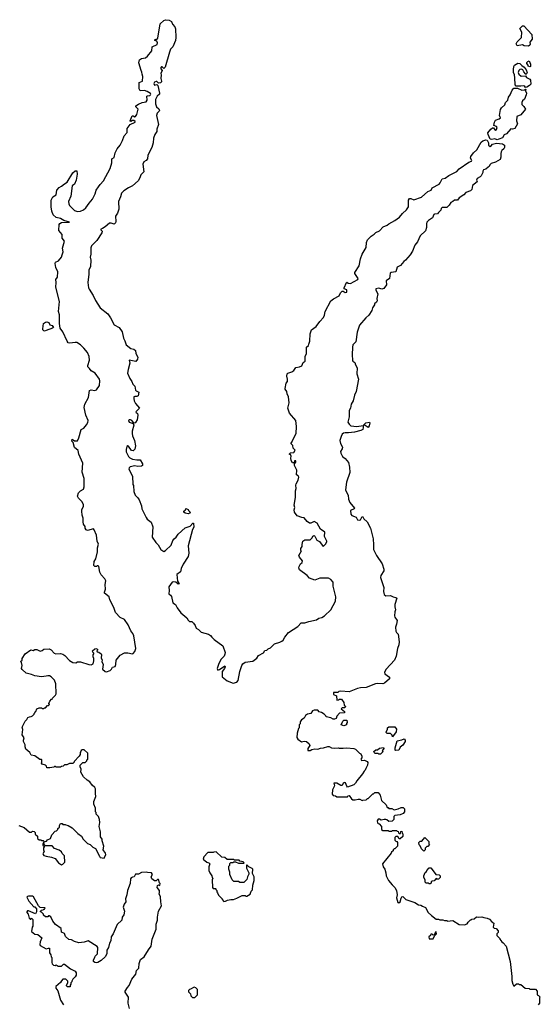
# Model space of a CAD drawing. Extents: x 1862350 to 2057294, y 212041 to 437318.
# Tile 117 of 256: x 1906009 to 1912830, y 311342 to 324249. Entities that reach past the tile are written whole.
import ezdxf

# ---------------------------------------------------------------- set-up
doc = ezdxf.new("R2010")
doc.units = 0

msp = doc.modelspace()

# ---------------------------------------------------------------- linework, layer by layer
at = {"layer": '0CON10XD'}
for points in [[(1907090, 313485), (1907087, 313505), (1907067, 313537), (1907069, 313605), (1907049, 313675), (1907059, 313725), (1907054, 313765), (1907042, 313805), (1907010, 313835), (1907010, 313855), (1907000, 313865), (1907002, 313912), (1906978, 313965), (1906978, 314002), (1907008, 314065), (1907001, 314105), (1907002, 314165), (1906993, 314183), (1906958, 314215), (1906929, 314259), (1906891, 314281), (1906844, 314324), (1906810, 314385), (1906812, 314425), (1906800, 314455), (1906800, 314475), (1906835, 314510), (1906865, 314510), (1906890, 314535), (1906890, 314545), (1906900, 314555), (1906900, 314635), (1906855, 314680), (1906825, 314680), (1906812, 314668), (1906810, 314655), (1906800, 314645), (1906800, 314615), (1906787, 314593), (1906720, 314525), (1906720, 314515), (1906705, 314500), (1906663, 314497), (1906625, 314480), (1906595, 314480), (1906577, 314463), (1906555, 314460), (1906545, 314450), (1906485, 314450), (1906475, 314460), (1906465, 314460), (1906455, 314450), (1906405, 314440), (1906365, 314440), (1906360, 314465), (1906348, 314478), (1906305, 314490), (1906292, 314502), (1906300, 314515), (1906300, 314545), (1906295, 314550), (1906273, 314553), (1906205, 314598), (1906157, 314607), (1906140, 314645), (1906090, 314685), (1906078, 314718), (1906078, 314745), (1906057, 314785), (1906057, 314805), (1906068, 314835), (1906042, 314875), (1906048, 314945), (1906042, 314975), (1906082, 315055), (1906102, 315075), (1906115, 315100), (1906135, 315112), (1906157, 315113), (1906177, 315123), (1906200, 315145), (1906200, 315155), (1906208, 315162), (1906210, 315175), (1906218, 315182), (1906233, 315217), (1906265, 315230), (1906295, 315230), (1906305, 315220), (1906325, 315220), (1906335, 315230), (1906345, 315230), (1906372, 315258), (1906385, 315260), (1906398, 315272), (1906390, 315285), (1906403, 315317), (1906425, 315340), (1906435, 315340), (1906440, 315355), (1906476, 315394), (1906486, 315414), (1906482, 315542), (1906465, 315590), (1906420, 315635), (1906397, 315647), (1906375, 315650), (1906355, 315642), (1906295, 315637), (1906207, 315647), (1906165, 315667), (1906094, 315684), (1906041, 315731), (1906032, 315745), (1906042, 315785), (1906032, 315822), (1906020, 315835), (1906040, 315855), (1906042, 315875), (1906078, 315935), (1906155, 315990), (1906185, 315982), (1906208, 315992), (1906232, 315992), (1906275, 315972), (1906302, 315978), (1906325, 315998), (1906395, 316002), (1906419, 315989), (1906460, 315945), (1906480, 315935), (1906545, 315940), (1906575, 315930), (1906600, 315915), (1906661, 315851), (1906705, 315822), (1906745, 315820), (1906768, 315832), (1906805, 315832), (1906915, 315798), (1906945, 315793), (1906970, 315805), (1906980, 315845), (1906980, 315875), (1906970, 315895), (1906970, 315925), (1906980, 315935), (1906980, 315945), (1906965, 315960), (1906963, 315975), (1906995, 316000), (1907005, 316008), (1907028, 315998), (1907030, 315985), (1907020, 315975), (1907022, 315962), (1907045, 315960), (1907077, 315937), (1907082, 315925), (1907078, 315885), (1907087, 315855), (1907084, 315835), (1907101, 315795), (1907093, 315735), (1907130, 315705), (1907145, 315702), (1907195, 315720), (1907212, 315735), (1907225, 315760), (1907259, 315771), (1907269, 315795), (1907272, 315855), (1907325, 315917), (1907380, 315950), (1907425, 315949), (1907485, 315937), (1907495, 315940), (1907518, 315965), (1907529, 316005), (1907505, 316172), (1907490, 316205), (1907466, 316236), (1907431, 316315), (1907383, 316385), (1907325, 316413), (1907265, 316480), (1907244, 316544), (1907188, 316645), (1907182, 316685), (1907120, 316730), (1907119, 316745), (1907132, 316785), (1907128, 316845), (1907138, 316895), (1907125, 316920), (1907074, 316974), (1907060, 317005), (1907045, 317080), (1907035, 317090), (1907025, 317090), (1907015, 317080), (1906995, 317080), (1906980, 317095), (1906983, 317147), (1907005, 317180), (1907028, 317275), (1907028, 317325), (1907043, 317375), (1907025, 317415), (1907015, 317493), (1906985, 317563), (1906975, 317573), (1906895, 317552), (1906881, 317561), (1906868, 317585), (1906868, 317605), (1906846, 317635), (1906839, 317665), (1906841, 317715), (1906827, 317755), (1906822, 317805), (1906822, 317825), (1906846, 317874), (1906844, 317895), (1906824, 317935), (1906778, 317978), (1906768, 318005), (1906780, 318045), (1906805, 318074), (1906844, 318095), (1906852, 318125), (1906852, 318235), (1906827, 318317), (1906837, 318435), (1906782, 318552), (1906774, 318604), (1906725, 318640), (1906710, 318705), (1906690, 318725), (1906695, 318750), (1906725, 318730), (1906765, 318730), (1906785, 318770), (1906812, 318875), (1906848, 318895), (1906885, 318940), (1906902, 318968), (1906906, 318995), (1906874, 319065), (1906854, 319165), (1906861, 319209), (1906908, 319295), (1906925, 319390), (1906945, 319398), (1906995, 319390), (1907015, 319398), (1907055, 319455), (1907060, 319515), (1907053, 319535), (1906997, 319615), (1906945, 319648), (1906925, 319678), (1906900, 319700), (1906900, 319715), (1906924, 319785), (1906917, 319833), (1906896, 319885), (1906851, 319945), (1906806, 319986), (1906755, 320016), (1906735, 320019), (1906665, 320009), (1906645, 320015), (1906629, 320035), (1906575, 320156), (1906540, 320205), (1906528, 320265), (1906531, 320379), (1906517, 320425), (1906529, 320555), (1906480, 320745), (1906486, 320805), (1906480, 320845), (1906503, 320875), (1906506, 320944), (1906481, 321001), (1906472, 321055), (1906478, 321072), (1906515, 321087), (1906557, 321135), (1906563, 321167), (1906580, 321205), (1906570, 321255), (1906595, 321345), (1906567, 321385), (1906565, 321435), (1906523, 321485), (1906526, 321565), (1906533, 321577), (1906555, 321589), (1906660, 321595), (1906585, 321616), (1906542, 321645), (1906488, 321658), (1906445, 321691), (1906430, 321740), (1906420, 321795), (1906421, 321885), (1906443, 321927), (1906488, 321955), (1906494, 322016), (1906525, 322050), (1906557, 322065), (1906595, 322099), (1906632, 322118), (1906705, 322240), (1906735, 322269), (1906756, 322266), (1906761, 322225), (1906747, 322145), (1906725, 322092), (1906697, 322073), (1906678, 321935), (1906649, 321865), (1906652, 321835), (1906663, 321815), (1906725, 321746), (1906765, 321736), (1906805, 321740), (1906843, 321757), (1906875, 321782), (1906918, 321845), (1906962, 321895), (1906999, 321965), (1907010, 322015), (1907043, 322057), (1907062, 322088), (1907107, 322135), (1907193, 322297), (1907216, 322374), (1907216, 322424), (1907246, 322444), (1907258, 322505), (1907286, 322555), (1907324, 322606), (1907356, 322665), (1907378, 322725), (1907415, 322771), (1907416, 322825), (1907455, 322877), (1907522, 322905), (1907522, 322915), (1907505, 322927), (1907485, 322926), (1907465, 322916), (1907457, 322917), (1907454, 322924), (1907482, 322988), (1907495, 322991), (1907515, 322976), (1907525, 322979), (1907542, 323005), (1907561, 323075), (1907530, 323105), (1907532, 323118), (1907566, 323144), (1907612, 323165), (1907667, 323173), (1907677, 323195), (1907674, 323245), (1907685, 323253), (1907714, 323256), (1907723, 323265), (1907727, 323275), (1907722, 323282), (1907677, 323307), (1907645, 323320), (1907588, 323318), (1907573, 323343), (1907574, 323425), (1907619, 323445), (1907623, 323505), (1907612, 323535), (1907611, 323562), (1907598, 323585), (1907571, 323685), (1907579, 323725), (1907605, 323741), (1907655, 323750), (1907685, 323769), (1907741, 323839), (1907746, 323894), (1907811, 323925), (1907814, 323945), (1907805, 323968), (1907780, 323975), (1907778, 323985), (1907785, 323992), (1907805, 323990), (1907819, 324005), (1907851, 324195), (1907895, 324237), (1907921, 324249), (1907965, 324241), (1907996, 324226), (1908011, 324191), (1908042, 324155), (1908051, 324131), (1908056, 324015), (1908050, 323975), (1908015, 323894), (1907983, 323865), (1907971, 323825), (1907914, 323625), (1907895, 323611), (1907875, 323631), (1907865, 323631), (1907855, 323615), (1907856, 323605), (1907874, 323585), (1907859, 323545), (1907863, 323525), (1907857, 323477), (1907868, 323445), (1907867, 323433), (1907855, 323422), (1907828, 323418), (1907805, 323439), (1907795, 323438), (1907775, 323432), (1907767, 323415), (1907775, 323390), (1907805, 323398), (1907818, 323388), (1907842, 323285), (1907840, 323275), (1907810, 323245), (1907790, 323205), (1907788, 323185), (1907790, 323145), (1907802, 323105), (1907832, 323082), (1907841, 323065), (1907835, 323050), (1907808, 323025), (1907802, 322995), (1907826, 322875), (1907807, 322815), (1907805, 322785), (1907779, 322745), (1907762, 322695), (1907756, 322635), (1907738, 322575), (1907687, 322475), (1907682, 322425), (1907665, 322402), (1907635, 322384), (1907621, 322355), (1907634, 322255), (1907596, 322214), (1907584, 322175), (1907562, 322135), (1907485, 322070), (1907435, 322047), (1907375, 322006), (1907343, 321975), (1907331, 321925), (1907304, 321865), (1907309, 321765), (1907291, 321715), (1907265, 321675), (1907267, 321605), (1907262, 321585), (1907245, 321571), (1907205, 321584), (1907185, 321581), (1907128, 321532), (1907095, 321512), (1907070, 321505), (1907070, 321495), (1907090, 321475), (1907084, 321455), (1907017, 321353), (1906950, 321285), (1906941, 321259), (1906941, 321175), (1906932, 321135), (1906940, 321095), (1906936, 321015), (1906914, 320965)], [(1912675, 323904), (1912618, 323908), (1912595, 323920), (1912528, 323908), (1912513, 323935), (1912525, 323960), (1912582, 324018), (1912588, 324085), (1912562, 324135), (1912595, 324168), (1912615, 324170), (1912721, 324055), (1912724, 323995), (1912692, 323955), (1912697, 323925), (1912692, 323915), (1912675, 323904)], [(1912635, 323360), (1912627, 323375), (1912613, 323383), (1912575, 323378), (1912515, 323380), (1912502, 323395), (1912498, 323488), (1912492, 323525), (1912480, 323555), (1912478, 323595), (1912484, 323636), (1912492, 323655), (1912535, 323678), (1912560, 323675), (1912587, 323647), (1912620, 323625), (1912645, 323592), (1912658, 323555), (1912645, 323532), (1912635, 323538), (1912614, 323565), (1912603, 323593), (1912585, 323602), (1912563, 323597), (1912548, 323585), (1912542, 323555), (1912550, 323535), (1912581, 323511), (1912635, 323512), (1912651, 323491), (1912695, 323468), (1912702, 323455), (1912705, 323402), (1912690, 323385), (1912655, 323364), (1912635, 323360)], [(1912695, 323632), (1912672, 323642), (1912670, 323655), (1912652, 323675), (1912655, 323690), (1912667, 323703), (1912685, 323710), (1912702, 323665), (1912700, 323635), (1912695, 323632)], [(1912265, 322676), (1912235, 322688), (1912195, 322678), (1912175, 322684), (1912146, 322745), (1912143, 322765), (1912183, 322815), (1912205, 322832), (1912215, 322830), (1912234, 322804), (1912245, 322803), (1912258, 322812), (1912263, 322835), (1912255, 322848), (1912223, 322863), (1912229, 322905), (1912245, 322930), (1912292, 322948), (1912308, 322962), (1912296, 322995), (1912308, 323072), (1912320, 323095), (1912364, 323135), (1912376, 323165), (1912404, 323196), (1912412, 323235), (1912434, 323265), (1912463, 323327), (1912485, 323350), (1912532, 323352), (1912587, 323327), (1912622, 323328), (1912635, 323340), (1912640, 323335), (1912638, 323315), (1912651, 323285), (1912646, 323265), (1912623, 323207), (1912595, 323184), (1912586, 323165), (1912588, 323138), (1912615, 323110), (1912634, 323075), (1912575, 323003), (1912521, 322979), (1912517, 322925), (1912532, 322885), (1912496, 322824), (1912465, 322814), (1912443, 322817), (1912388, 322755), (1912355, 322739), (1912335, 322700), (1912285, 322682), (1912265, 322676)], [(1906914, 320965), (1906916, 320915), (1906900, 320805), (1906910, 320735), (1906917, 320715), (1906972, 320632), (1907000, 320570), (1907064, 320474), (1907162, 320395), (1907199, 320339), (1907245, 320251), (1907314, 320215), (1907349, 320159), (1907368, 320075), (1907388, 320038), (1907405, 319987), (1907465, 319939), (1907505, 319929), (1907524, 319914), (1907529, 319875), (1907557, 319825), (1907552, 319798), (1907532, 319768), (1907443, 319785), (1907450, 319745), (1907429, 319665), (1907423, 319615), (1907450, 319545), (1907479, 319505), (1907491, 319471), (1907518, 319445), (1907525, 319394), (1907535, 319383), (1907571, 319365), (1907562, 319318), (1907545, 319311), (1907515, 319311), (1907506, 319304), (1907504, 319284), (1907509, 319255), (1907525, 319219), (1907577, 319155), (1907535, 319115), (1907532, 319105), (1907551, 319085), (1907558, 319065), (1907548, 319005), (1907525, 318970), (1907515, 318962), (1907503, 318963), (1907478, 318995), (1907462, 319005), (1907445, 319005), (1907433, 318995), (1907443, 318975), (1907494, 318954), (1907504, 318935), (1907484, 318855), (1907483, 318825), (1907488, 318795), (1907513, 318735), (1907524, 318665), (1907515, 318620), (1907495, 318596), (1907475, 318604), (1907435, 318657), (1907425, 318662), (1907413, 318655), (1907403, 318617), (1907404, 318586), (1907432, 318522), (1907451, 318505), (1907485, 318488), (1907545, 318479), (1907585, 318480), (1907617, 318425), (1907616, 318405), (1907605, 318398), (1907555, 318392), (1907515, 318400), (1907455, 318386), (1907443, 318375), (1907438, 318355), (1907488, 318265), (1907490, 318155), (1907498, 318145), (1907502, 318065), (1907520, 318015), (1907555, 317982), (1907573, 317955), (1907606, 317876), (1907608, 317835), (1907665, 317722), (1907680, 317700), (1907732, 317662), (1907752, 317602), (1907744, 317464), (1907794, 317394), (1907825, 317367), (1907857, 317305), (1907895, 317280), (1907920, 317290), (1907995, 317362), (1908015, 317420), (1908032, 317445), (1908060, 317465), (1908087, 317503), (1908175, 317588), (1908241, 317609), (1908275, 317650), (1908285, 317650), (1908292, 317598), (1908272, 317565), (1908216, 317354), (1908224, 317255), (1908216, 317214), (1908150, 317110), (1908126, 317055), (1908115, 317012), (1908067, 316975), (1908078, 316888), (1908096, 316854), (1908085, 316850), (1908054, 316874), (1908021, 316879), (1908006, 316874), (1907961, 316815), (1907967, 316765), (1907961, 316721), (1907985, 316704), (1907996, 316686), (1908016, 316606), (1908052, 316585), (1908070, 316540), (1908118, 316475), (1908198, 316408), (1908215, 316377), (1908235, 316362), (1908265, 316360), (1908285, 316340), (1908308, 316308), (1908321, 316271), (1908352, 316255), (1908385, 316221), (1908482, 316195), (1908508, 316178), (1908526, 316155), (1908555, 316126), (1908672, 316042), (1908699, 315955), (1908698, 315932), (1908687, 315905), (1908645, 315860), (1908614, 315796), (1908596, 315746), (1908599, 315729), (1908605, 315724), (1908625, 315733), (1908697, 315777), (1908700, 315765), (1908694, 315745), (1908663, 315705), (1908661, 315635), (1908725, 315582), (1908805, 315551), (1908855, 315566), (1908873, 315585), (1908894, 315705), (1908920, 315785), (1908934, 315806), (1908965, 315827), (1909065, 315839), (1909115, 315878), (1909137, 315915), (1909205, 315948), (1909221, 315979), (1909246, 315984), (1909265, 316002), (1909295, 316014), (1909345, 316066), (1909415, 316088), (1909445, 316101), (1909461, 316115), (1909484, 316155), (1909532, 316218), (1909653, 316295), (1909695, 316341), (1909745, 316344), (1909798, 316362), (1909896, 316384), (1909928, 316402), (1909968, 316412), (1910004, 316436), (1910087, 316513), (1910146, 316625), (1910149, 316685), (1910116, 316825), (1910116, 316875), (1910085, 316910), (1910055, 316927), (1909965, 316930), (1909942, 316928), (1909875, 316902), (1909805, 316930), (1909775, 316962), (1909676, 317036), (1909667, 317065), (1909671, 317079), (1909688, 317115), (1909708, 317132), (1909713, 317155), (1909673, 317205), (1909668, 317225), (1909700, 317285), (1909693, 317293), (1909692, 317315), (1909708, 317345), (1909711, 317369), (1909718, 317415), (1909745, 317429), (1909815, 317430), (1909842, 317455), (1909851, 317479), (1909865, 317487), (1909875, 317480), (1909902, 317425), (1909935, 317409), (1909985, 317342), (1910016, 317375), (1910032, 317405), (1910031, 317415), (1910002, 317475), (1910005, 317530), (1909952, 317572), (1909905, 317649), (1909865, 317670), (1909825, 317650), (1909805, 317651), (1909775, 317671), (1909735, 317721), (1909705, 317724), (1909645, 317747), (1909611, 317795), (1909606, 317825), (1909612, 317855), (1909606, 317885), (1909622, 317985), (1909622, 318072), (1909632, 318105), (1909626, 318146), (1909629, 318165), (1909659, 318215), (1909664, 318254), (1909658, 318268), (1909637, 318285), (1909639, 318345), (1909610, 318405), (1909610, 318425), (1909625, 318450), (1909627, 318465), (1909610, 318465), (1909608, 318452), (1909595, 318440), (1909585, 318440), (1909565, 318470), (1909562, 318502), (1909567, 318527), (1909558, 318548), (1909545, 318550), (1909542, 318558), (1909555, 318570), (1909600, 318575), (1909618, 318605), (1909592, 318632), (1909586, 318666), (1909560, 318695), (1909580, 318715), (1909580, 318725), (1909630, 318825), (1909637, 318915), (1909626, 318996), (1909542, 319092), (1909523, 319155), (1909538, 319225), (1909530, 319305), (1909513, 319345), (1909510, 319375), (1909488, 319405), (1909487, 319415), (1909500, 319485), (1909518, 319505), (1909518, 319535), (1909508, 319575), (1909513, 319605), (1909524, 319616), (1909575, 319633), (1909599, 319651), (1909625, 319692), (1909675, 319698), (1909705, 319712), (1909722, 319755), (1909750, 319775), (1909750, 319835), (1909767, 319875), (1909768, 319955), (1909791, 319979), (1909797, 319995), (1909808, 320035), (1909815, 320130), (1909833, 320185), (1909893, 320227), (1909940, 320295), (1909988, 320345), (1910001, 320375), (1910010, 320425), (1910086, 320564), (1910120, 320590), (1910195, 320628), (1910213, 320667), (1910235, 320690), (1910245, 320690), (1910271, 320671), (1910293, 320677), (1910297, 320707), (1910262, 320722), (1910259, 320735), (1910290, 320805), (1910295, 320810), (1910312, 320795), (1910345, 320792), (1910440, 320845), (1910442, 320855), (1910401, 320921), (1910401, 320935), (1910458, 321022), (1910474, 321116), (1910495, 321175), (1910549, 321265), (1910552, 321328), (1910565, 321363), (1910615, 321413), (1910655, 321438), (1910675, 321458), (1910725, 321482), (1910772, 321535), (1910825, 321557), (1910846, 321574), (1910925, 321616), (1910985, 321659), (1911025, 321709), (1911075, 321756), (1911101, 321795), (1911104, 321885), (1911114, 321906), (1911135, 321907), (1911175, 321890), (1911275, 321922), (1911355, 321996), (1911402, 322015), (1911415, 322045), (1911503, 322095), (1911518, 322112), (1911546, 322164), (1911585, 322174), (1911630, 322205), (1911735, 322259), (1911765, 322295), (1911895, 322382), (1911927, 322393), (1911933, 322405), (1911914, 322435), (1911918, 322455), (1911955, 322504), (1911997, 322543), (1912057, 322645), (1912078, 322662), (1912116, 322674), (1912135, 322668), (1912153, 322635), (1912152, 322605), (1912175, 322589), (1912186, 322594), (1912202, 322618), (1912255, 322630), (1912335, 322621), (1912360, 322605), (1912363, 322575), (1912352, 322555), (1912326, 322534), (1912318, 322515), (1912313, 322495), (1912315, 322445), (1912306, 322415), (1912245, 322381), (1912188, 322362), (1912168, 322345), (1912160, 322325), (1912148, 322315), (1912115, 322291), (1912085, 322283), (1912077, 322265), (1912079, 322245), (1912055, 322204), (1912041, 322189), (1912002, 322168), (1911996, 322146), (1912003, 322125), (1911940, 322075), (1911931, 322025), (1911915, 322006), (1911853, 321985), (1911826, 321955), (1911765, 321913), (1911745, 321883), (1911705, 321883), (1911686, 321864), (1911658, 321852), (1911634, 321816), (1911605, 321789), (1911543, 321787), (1911533, 321775), (1911527, 321753), (1911497, 321723), (1911485, 321704), (1911445, 321702), (1911435, 321695), (1911419, 321651), (1911365, 321616), (1911345, 321595), (1911337, 321575), (1911339, 321525), (1911325, 321481), (1911256, 321414), (1911222, 321338), (1911188, 321292), (1911157, 321213), (1911125, 321166), (1911065, 321097), (1911041, 321079), (1910998, 321025), (1910955, 321005), (1910935, 320946), (1910875, 320937), (1910862, 320928), (1910855, 320855), (1910811, 320825), (1910816, 320774), (1910780, 320725), (1910755, 320717), (1910715, 320728), (1910677, 320723), (1910676, 320705), (1910699, 320655), (1910690, 320595), (1910692, 320565), (1910682, 320545), (1910658, 320525), (1910657, 320513), (1910630, 320470), (1910622, 320438), (1910585, 320377), (1910545, 320343), (1910460, 320245), (1910429, 320155), (1910412, 320025), (1910375, 319985), (1910368, 319955), (1910366, 319855), (1910371, 319785), (1910375, 319774), (1910399, 319755), (1910408, 319725), (1910430, 319685), (1910424, 319605), (1910448, 319535), (1910416, 319375), (1910394, 319326), (1910379, 319255), (1910351, 319209), (1910341, 319155), (1910324, 319125), (1910327, 319043), (1910310, 318975), (1910325, 318945), (1910346, 318926), (1910425, 318915), (1910508, 318928), (1910508, 318902)], [(1906335, 320167), (1906325, 320170), (1906312, 320182), (1906311, 320195), (1906322, 320265), (1906345, 320286), (1906365, 320288), (1906389, 320279), (1906405, 320248), (1906435, 320242), (1906450, 320215), (1906440, 320205), (1906355, 320173), (1906335, 320167)], [(1910575, 318904), (1910535, 318929), (1910512, 318935), (1910545, 318963), (1910592, 318972), (1910597, 318965), (1910589, 318925), (1910575, 318904)], [(1910508, 318902), (1910505, 318879), (1910478, 318865), (1910395, 318842), (1910315, 318834), (1910275, 318835), (1910252, 318828), (1910236, 318815), (1910219, 318785), (1910205, 318735), (1910213, 318693), (1910237, 318645), (1910233, 318625), (1910213, 318587), (1910215, 318565), (1910238, 318525), (1910274, 318495), (1910316, 318446), (1910330, 318385), (1910334, 318315), (1910291, 318185), (1910279, 318085), (1910285, 318065), (1910312, 318015), (1910319, 317965), (1910335, 317918), (1910397, 317845), (1910390, 317835), (1910344, 317815), (1910346, 317766), (1910361, 317751), (1910416, 317726), (1910436, 317695), (1910455, 317687), (1910476, 317695), (1910491, 317729), (1910495, 317737), (1910505, 317732), (1910518, 317708), (1910562, 317665), (1910603, 317585), (1910638, 317445), (1910646, 317365), (1910645, 317303), (1910685, 317224), (1910757, 317115), (1910781, 317045), (1910781, 317025), (1910739, 316965), (1910734, 316935), (1910780, 316805), (1910774, 316755), (1910782, 316715), (1910807, 316697), (1910865, 316702), (1910903, 316683), (1910936, 316675), (1910948, 316665), (1910926, 316585), (1910924, 316554), (1910934, 316515), (1910924, 316486), (1910920, 316435), (1910925, 316415), (1910954, 316375), (1910946, 316326), (1910934, 316285), (1910938, 316235), (1910945, 316218), (1910969, 316195), (1910980, 316095), (1910977, 316055), (1910960, 316005), (1910943, 315905), (1910918, 315852), (1910812, 315735), (1910788, 315695), (1910792, 315675), (1910855, 315630), (1910855, 315610), (1910788, 315552), (1910765, 315543), (1910695, 315549), (1910670, 315545), (1910547, 315493), (1910475, 315491), (1910435, 315483), (1910325, 315437), (1910215, 315447), (1910188, 315442), (1910175, 315430), (1910122, 315428), (1910120, 315405), (1910160, 315385), (1910165, 315330), (1910187, 315333), (1910198, 315342), (1910225, 315340), (1910255, 315300), (1910260, 315265), (1910280, 315245), (1910265, 315230), (1910235, 315230), (1910220, 315215), (1910265, 315180), (1910266, 315164), (1910200, 315160), (1910162, 315118), (1910155, 315090), (1910135, 315078), (1910115, 315080), (1910087, 315097), (1910025, 315110), (1910020, 315125), (1910000, 315145), (1909965, 315168), (1909934, 315174), (1909915, 315200), (1909865, 315197), (1909845, 315188), (1909825, 315152), (1909780, 315145), (1909754, 315126), (1909735, 315092), (1909701, 315069), (1909684, 315046), (1909682, 315018), (1909672, 315005), (1909672, 314968), (1909663, 314957), (1909644, 314895), (1909641, 314841), (1909655, 314818), (1909702, 314782), (1909735, 314790), (1909766, 314786), (1909802, 314755), (1909810, 314735), (1909783, 314697), (1909785, 314670), (1909815, 314670), (1909835, 314682), (1909875, 314692), (1909915, 314688), (1909951, 314699), (1909988, 314702), (1910045, 314722), (1910065, 314722), (1910095, 314702), (1910135, 314698), (1910185, 314702), (1910195, 314698), (1910245, 314698), (1910295, 314703), (1910385, 314697), (1910410, 314685), (1910460, 314635), (1910480, 314625), (1910490, 314595), (1910490, 314575), (1910480, 314555), (1910485, 314540), (1910525, 314542), (1910560, 314525), (1910572, 314512), (1910567, 314475), (1910542, 314435), (1910537, 314413), (1910521, 314399), (1910502, 314365), (1910427, 314273), (1910409, 314241), (1910385, 314220), (1910305, 314190), (1910293, 314203), (1910277, 314245), (1910265, 314250), (1910245, 314240), (1910235, 314210), (1910215, 314210), (1910165, 314240), (1910125, 314240), (1910132, 314205), (1910108, 314155), (1910102, 314095), (1910115, 314080), (1910147, 314077), (1910165, 314060), (1910305, 314060), (1910310, 314075), (1910325, 314080), (1910354, 314034), (1910375, 314023), (1910405, 314022), (1910445, 314032), (1910465, 314030), (1910495, 314012), (1910505, 314020), (1910547, 314023), (1910565, 314040), (1910575, 314040), (1910635, 314100), (1910645, 314100), (1910663, 314117), (1910705, 314120), (1910730, 314085), (1910750, 314015), (1910810, 313955), (1910825, 313920), (1910835, 313920), (1910845, 313910), (1910885, 313908), (1910915, 313892), (1910967, 313903), (1911005, 313922), (1911032, 313922), (1911050, 313905), (1911050, 313865), (1911032, 313845), (1910995, 313824), (1910922, 313818), (1910910, 313805), (1910910, 313765), (1910887, 313743), (1910845, 313738), (1910819, 313759), (1910804, 313764), (1910785, 313766), (1910745, 313758), (1910725, 313768), (1910705, 313768), (1910692, 313745), (1910695, 313720), (1910705, 313710), (1910718, 313708), (1910750, 313675), (1910750, 313635), (1910765, 313620), (1910835, 313620), (1910845, 313610), (1910885, 313610), (1910895, 313620), (1910945, 313620), (1910955, 313610), (1910968, 313608), (1910972, 313592), (1910985, 313580), (1910998, 313582), (1911002, 313608), (1911015, 313610), (1911020, 313585), (1911030, 313575), (1911028, 313542), (1910995, 313510), (1910982, 313512), (1910965, 313540), (1910935, 313540), (1910922, 313528), (1910922, 313492), (1910935, 313480), (1910948, 313478), (1910960, 313465), (1910960, 313415), (1910925, 313380), (1910915, 313380), (1910900, 313365), (1910900, 313355), (1910880, 313335), (1910877, 313323), (1910762, 313185), (1910772, 313145), (1910792, 313112), (1910808, 313065), (1910812, 313025), (1910842, 312965), (1910887, 312907), (1910925, 312872), (1910946, 312835), (1910954, 312775), (1910946, 312736), (1910965, 312678), (1910975, 312673), (1910996, 312684), (1911008, 312735), (1911015, 312750), (1911027, 312757), (1911068, 312718), (1911185, 312678), (1911235, 312648), (1911265, 312642), (1911285, 312628), (1911325, 312612), (1911362, 312545), (1911404, 312504), (1911465, 312458), (1911495, 312460), (1911515, 312450), (1911555, 312450), (1911575, 312440), (1911605, 312440), (1911615, 312430), (1911685, 312440), (1911768, 312388), (1911835, 312382), (1911870, 312395), (1911885, 312420), (1911915, 312450), (1911925, 312450), (1911935, 312460), (1911965, 312462), (1911995, 312488), (1912025, 312483), (1912065, 312488), (1912088, 312478), (1912135, 312472), (1912165, 312460), (1912194, 312424), (1912220, 312405), (1912214, 312354), (1912225, 312342), (1912250, 312335), (1912277, 312307), (1912277, 312283), (1912260, 312265), (1912262, 312242), (1912300, 312205), (1912300, 312195), (1912325, 312160), (1912345, 312150), (1912383, 312105), (1912434, 311905), (1912458, 311705), (1912457, 311655), (1912468, 311605), (1912485, 311580), (1912518, 311612), (1912545, 311610), (1912553, 311603), (1912575, 311600), (1912633, 311553), (1912685, 311550), (1912695, 311540), (1912765, 311540), (1912790, 311515), (1912790, 311465), (1912808, 311458), (1912830, 311435), (1912820, 311425), (1912820, 311355), (1912800, 311335)], [(1908215, 317772), (1908175, 317780), (1908160, 317795), (1908160, 317805), (1908180, 317825), (1908185, 317840), (1908215, 317830), (1908220, 317815), (1908240, 317795), (1908238, 317782), (1908215, 317772)], [(1910255, 314992), (1910220, 315005), (1910242, 315055), (1910255, 315067), (1910297, 315067), (1910300, 315035), (1910290, 315025), (1910290, 315005), (1910255, 314992)], [(1910895, 314850), (1910888, 314868), (1910865, 314890), (1910825, 314890), (1910810, 314905), (1910810, 314915), (1910830, 314945), (1910830, 314965), (1910845, 314980), (1910925, 314980), (1910945, 314950), (1910942, 314915), (1910895, 314850)], [(1910935, 314670), (1910930, 314675), (1910930, 314705), (1910953, 314797), (1911015, 314807), (1911045, 314820), (1911060, 314805), (1911058, 314785), (1911029, 314741), (1910992, 314715), (1910975, 314673), (1910935, 314670)], [(1910735, 314620), (1910715, 314620), (1910705, 314630), (1910665, 314630), (1910652, 314642), (1910650, 314655), (1910675, 314680), (1910695, 314680), (1910725, 314700), (1910775, 314710), (1910780, 314695), (1910760, 314665), (1910770, 314655), (1910735, 314620)], [(1905995, 313688), (1906065, 313658), (1906138, 313598), (1906162, 313598), (1906175, 313610), (1906197, 313607), (1906210, 313595), (1906212, 313572), (1906240, 313545), (1906240, 313515), (1906265, 313500), (1906285, 313500), (1906295, 313490), (1906318, 313488), (1906330, 313475), (1906320, 313465), (1906325, 313460), (1906330, 313470), (1906358, 313482), (1906372, 313498), (1906410, 313515), (1906430, 313565), (1906475, 313610), (1906490, 313615), (1906510, 313635), (1906510, 313645), (1906530, 313665), (1906530, 313685), (1906545, 313710), (1906565, 313710), (1906575, 313700), (1906605, 313700), (1906613, 313693), (1906645, 313688), (1906696, 313656), (1906771, 313581), (1906820, 313545), (1906840, 313505), (1906895, 313450), (1906930, 313435), (1906965, 313402), (1907000, 313385), (1907052, 313282), (1907065, 313268), (1907115, 313258), (1907136, 313306), (1907134, 313324), (1907102, 313365), (1907109, 313415), (1907090, 313485)], [(1911305, 313350), (1911272, 313382), (1911258, 313418), (1911242, 313432), (1911240, 313465), (1911255, 313480), (1911278, 313482), (1911315, 313530), (1911368, 313478), (1911370, 313445), (1911380, 313435), (1911358, 313412), (1911345, 313410), (1911322, 313388), (1911320, 313365), (1911305, 313350)], [(1906555, 313172), (1906575, 313180), (1906600, 313205), (1906597, 313287), (1906565, 313320), (1906555, 313340), (1906525, 313362), (1906463, 313383), (1906435, 313420), (1906345, 313420), (1906332, 313432), (1906328, 313448), (1906312, 313448), (1906312, 313422), (1906330, 313415), (1906330, 313405), (1906320, 313395), (1906320, 313365), (1906328, 313345), (1906310, 313315), (1906314, 313304), (1906325, 313292), (1906355, 313282), (1906425, 313272), (1906475, 313252), (1906517, 313197), (1906555, 313172)], [(1908685, 312690), (1908705, 312692), (1908733, 312707), (1908775, 312718), (1908812, 312718), (1908855, 312732), (1908923, 312767), (1908965, 312770), (1908975, 312760), (1908985, 312760), (1909030, 312785), (1909040, 312825), (1909057, 312843), (1909062, 312905), (1909080, 312965), (1909080, 313015), (1909060, 313055), (1909062, 313112), (1909053, 313123), (1909013, 313143), (1908988, 313168), (1908982, 313168), (1908980, 313125), (1909012, 313065), (1909012, 313048), (1908992, 313015), (1908985, 312980), (1908945, 312940), (1908895, 312940), (1908875, 312950), (1908813, 312953), (1908793, 312973), (1908762, 313045), (1908762, 313075), (1908750, 313115), (1908750, 313155), (1908760, 313165), (1908762, 313188), (1908775, 313200), (1908805, 313200), (1908815, 313210), (1908835, 313210), (1908875, 313192), (1908945, 313190), (1908948, 313198), (1908935, 313210), (1908895, 313220), (1908885, 313230), (1908825, 313230), (1908815, 313240), (1908725, 313240), (1908697, 313267), (1908655, 313270), (1908585, 313340), (1908553, 313337), (1908545, 313330), (1908475, 313332), (1908422, 313275), (1908412, 313245), (1908460, 313205), (1908488, 313198), (1908500, 313185), (1908488, 313142), (1908488, 313095), (1908500, 313065), (1908527, 313027), (1908530, 313005), (1908538, 312995), (1908532, 312975), (1908533, 312873), (1908545, 312860), (1908575, 312860), (1908580, 312855), (1908580, 312845), (1908590, 312835), (1908590, 312815), (1908600, 312805), (1908612, 312772), (1908648, 312738), (1908660, 312725), (1908660, 312715), (1908685, 312690)], [(1907449, 311289), (1907428, 311355), (1907432, 311435), (1907392, 311502), (1907392, 311515), (1907419, 311561), (1907445, 311588), (1907477, 311673), (1907529, 311735), (1907539, 311785), (1907570, 311815), (1907575, 311875), (1907590, 311930), (1907639, 311965), (1907694, 312056), (1907732, 312105), (1907743, 312197), (1907796, 312325), (1907797, 312393), (1907815, 312445), (1907814, 312486), (1907828, 312565), (1907866, 312635), (1907856, 312685), (1907853, 312753), (1907838, 312788), (1907830, 312795), (1907840, 312805), (1907840, 312835), (1907808, 312875), (1907812, 312898), (1907828, 312908), (1907845, 312900), (1907850, 312925), (1907840, 312935), (1907826, 312976), (1907815, 312980), (1907795, 312960), (1907775, 312960), (1907740, 312985), (1907732, 313015), (1907747, 313045), (1907735, 313067), (1907685, 313069), (1907665, 313076), (1907605, 313068), (1907565, 313048), (1907525, 313048), (1907510, 313015), (1907485, 313010), (1907470, 313000), (1907461, 312985), (1907456, 312925), (1907420, 312835), (1907414, 312775), (1907394, 312725), (1907398, 312685), (1907376, 312654), (1907364, 312616), (1907381, 312565), (1907373, 312515), (1907353, 312485), (1907346, 312444), (1907284, 312386), (1907234, 312266), (1907205, 312228), (1907201, 312175), (1907186, 312145), (1907173, 312085), (1907152, 312052), (1907152, 312005), (1907129, 311965), (1907075, 311916), (1907032, 311888), (1907015, 311884), (1906991, 311891), (1906977, 311905), (1906977, 311925), (1906993, 311955), (1906997, 311975), (1907026, 312005), (1907032, 312085), (1907025, 312100), (1906905, 312172), (1906852, 312158), (1906785, 312149), (1906726, 312166), (1906687, 312185), (1906651, 312191), (1906609, 312229), (1906595, 312270), (1906557, 312287), (1906553, 312335), (1906478, 312388), (1906444, 312434), (1906415, 312488), (1906395, 312500), (1906385, 312500), (1906375, 312490), (1906348, 312488), (1906322, 312512), (1906320, 312525), (1906295, 312550), (1906280, 312555), (1906280, 312565), (1906292, 312578), (1906315, 312580), (1906325, 312590), (1906335, 312590), (1906340, 312605), (1906275, 312610), (1906253, 312633), (1906189, 312749), (1906175, 312760), (1906125, 312760), (1906110, 312755), (1906102, 312745), (1906128, 312695), (1906195, 312620), (1906205, 312620), (1906230, 312595), (1906230, 312555), (1906215, 312530), (1906125, 312568), (1906112, 312568), (1906100, 312555), (1906100, 312545), (1906120, 312525), (1906132, 312472), (1906145, 312460), (1906155, 312460), (1906165, 312470), (1906180, 312455), (1906180, 312365), (1906170, 312355), (1906162, 312295), (1906205, 312262), (1906247, 312257), (1906300, 312215), (1906277, 312163), (1906272, 312125), (1906278, 312115), (1906355, 312070), (1906385, 312080), (1906398, 312078), (1906400, 312015), (1906418, 311992), (1906420, 311965), (1906428, 311955), (1906428, 311888), (1906433, 311873), (1906450, 311855), (1906475, 311852), (1906485, 311860), (1906513, 311843), (1906555, 311840), (1906582, 311868), (1906595, 311870), (1906675, 311808), (1906735, 311778), (1906747, 311753), (1906748, 311725), (1906735, 311700), (1906705, 311670), (1906690, 311645), (1906690, 311635), (1906680, 311625), (1906680, 311605), (1906670, 311595), (1906668, 311572), (1906635, 311570), (1906620, 311585), (1906620, 311595), (1906640, 311625), (1906640, 311645), (1906615, 311670), (1906575, 311670), (1906555, 311650), (1906545, 311630), (1906480, 311575), (1906482, 311555), (1906507, 311517), (1906543, 311395), (1906582, 311335)], [(1911385, 312920), (1911375, 312920), (1911365, 312930), (1911335, 312930), (1911322, 312942), (1911320, 312975), (1911302, 313005), (1911303, 313027), (1911322, 313068), (1911340, 313085), (1911342, 313098), (1911375, 313130), (1911395, 313130), (1911415, 313110), (1911462, 313042), (1911505, 313040), (1911520, 313025), (1911520, 313005), (1911498, 312982), (1911485, 312980), (1911475, 312990), (1911462, 312988), (1911438, 312962), (1911412, 312958), (1911402, 312948), (1911398, 312932), (1911385, 312920)], [(1911425, 312200), (1911442, 312238), (1911470, 312265), (1911465, 312290), (1911452, 312288), (1911450, 312265), (1911438, 312252), (1911425, 312250), (1911415, 312260), (1911395, 312260), (1911390, 312245), (1911370, 312225), (1911375, 312200), (1911425, 312200)], [(1908305, 311430), (1908340, 311465), (1908340, 311535), (1908315, 311560), (1908295, 311568), (1908245, 311540), (1908232, 311538), (1908220, 311525), (1908220, 311505), (1908248, 311478), (1908250, 311455), (1908272, 311432), (1908305, 311430)]]:
    msp.add_lwpolyline(points, dxfattribs=at)

doc.saveas('drawing.dxf')
